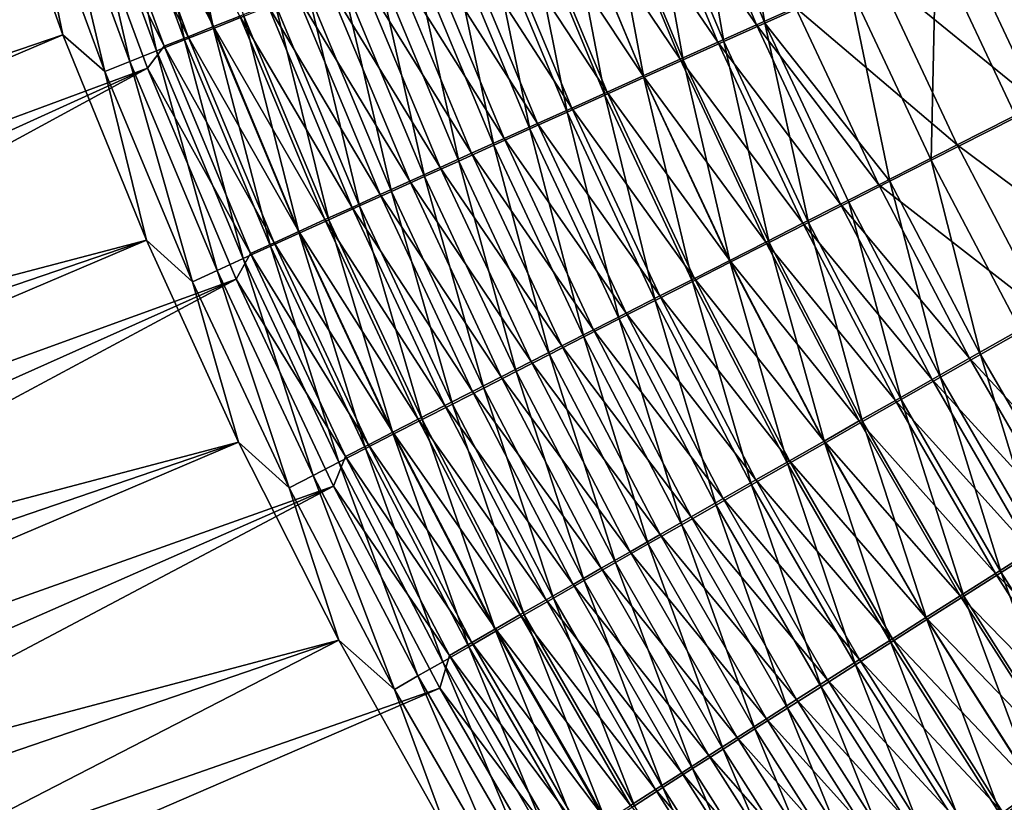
# Model space of a CAD drawing. Header units: metres. Extents: x -901 to 901, y -486 to 401.
# Tile 71 of 256: x -605 to -566, y -188 to -157. Entities that reach past the tile are written whole.
import ezdxf

# ---------------------------------------------------------------- set-up
doc = ezdxf.new("R2010")
doc.units = ezdxf.units.M

msp = doc.modelspace()

# ---------------------------------------------------------------- linework, layer by layer
at = {"layer": 'top0'}
for points in [[(-602.733521, -150.216125, -459.528778), (-605.527222, -141.56691, -459.392853), (-659.158264, -171.510559, -352.148315)], [(-596.953125, -157.160095, -469.496124), (-600.006592, -148.871033, -469.422363), (-598.780945, -148.451599, -470.993195)], [(-596.953125, -157.160095, -469.496124), (-598.780945, -148.451599, -470.993195), (-595.748413, -156.682297, -471.063751)], [(-605.9245, -149.118973, -460.97934), (-602.942749, -157.412018, -461.074799), (-660.066895, -176.888031, -353.692749)], [(-602.942749, -157.412018, -461.074799), (-605.9245, -149.118973, -460.97934), (-604.404968, -150.379272, -462.753052)], [(-598.109741, -157.619186, -467.887848), (-601.183228, -149.273987, -467.810883), (-600.006592, -148.871033, -469.422363)], [(-601.022888, -149.159485, -462.838623), (-596.954773, -157.091827, -464.522217), (-599.999817, -148.808914, -464.44458)], [(-598.109741, -157.619186, -467.887848), (-600.006592, -148.871033, -469.422363), (-596.953125, -157.160095, -469.496124)], [(-599.999817, -148.808914, -464.44458), (-596.954773, -157.091827, -464.522217), (-595.900391, -156.673492, -466.090271)], [(-575.036316, -156.951111, -486.123627), (-578.067871, -149.698425, -486.095459), (-576.372681, -149.030746, -486.994232)], [(-575.036316, -156.951111, -486.123627), (-576.372681, -149.030746, -486.994232), (-571.686096, -155.445023, -487.861267)], [(-602.733521, -150.216125, -459.528778), (-598.917175, -157.871552, -461.283722), (-601.9953, -149.493027, -461.19986)], [(-599.21698, -158.059036, -466.240997), (-602.309448, -149.660004, -466.160797), (-601.183228, -149.273987, -467.810883)], [(-601.9953, -149.493027, -461.19986), (-597.960815, -157.491364, -462.919373), (-601.022888, -149.159485, -462.838623)], [(-601.9953, -149.493027, -461.19986), (-598.917175, -157.871552, -461.283722), (-597.960815, -157.491364, -462.919373)], [(-599.21698, -158.059036, -466.240997), (-601.183228, -149.273987, -467.810883), (-598.109741, -157.619186, -467.887848)], [(-601.022888, -149.159485, -462.838623), (-597.960815, -157.491364, -462.919373), (-596.954773, -157.091827, -464.522217)], [(-600.273376, -158.479111, -464.557617), (-603.383789, -150.028595, -464.474152), (-602.309448, -149.660004, -466.160797)], [(-600.273376, -158.479111, -464.557617), (-602.309448, -149.660004, -466.160797), (-599.21698, -158.059036, -466.240997)], [(-575.370239, -157.026825, -482.54361), (-578.401917, -149.764862, -482.515289), (-579.960999, -150.378632, -481.549103)], [(-576.670837, -157.686371, -485.166687), (-579.734924, -150.355286, -485.138275), (-578.067871, -149.698425, -486.095459)], [(-573.813599, -156.32753, -483.454742), (-578.401917, -149.764862, -482.515289), (-575.370239, -157.026825, -482.54361)], [(-576.670837, -157.686371, -485.166687), (-578.067871, -149.698425, -486.095459), (-575.036316, -156.951111, -486.123627)], [(-657.772339, -175.632248, -352.165497), (-602.733521, -150.216125, -459.528778), (-659.158264, -171.510559, -352.148315)], [(-602.733521, -150.216125, -459.528778), (-657.772339, -175.632248, -352.165497), (-656.284119, -179.720093, -352.185181)], [(-599.571777, -158.745132, -459.610016), (-602.733521, -150.216125, -459.528778), (-656.284119, -179.720093, -352.185181)], [(-601.277588, -158.878845, -462.839752), (-604.404968, -150.379272, -462.753052), (-603.383789, -150.028595, -464.474152)], [(-601.277588, -158.878845, -462.839752), (-603.383789, -150.028595, -464.474152), (-600.273376, -158.479111, -464.557617)], [(-602.733521, -150.216125, -459.528778), (-599.571777, -158.745132, -459.610016), (-598.917175, -157.871552, -461.283722)], [(-602.942749, -157.412018, -461.074799), (-604.404968, -150.379272, -462.753052), (-601.277588, -158.878845, -462.839752)], [(-576.898926, -157.713882, -481.577667), (-579.960999, -150.378632, -481.549103), (-581.489929, -150.980804, -480.528961)], [(-578.276001, -158.408752, -484.152191), (-581.37207, -151.000626, -484.123505), (-579.734924, -150.355286, -485.138275)], [(-575.370239, -157.026825, -482.54361), (-579.960999, -150.378632, -481.549103), (-576.898926, -157.713882, -481.577667)], [(-578.276001, -158.408752, -484.152191), (-579.734924, -150.355286, -485.138275), (-576.670837, -157.686371, -485.166687)], [(-578.39801, -158.38797, -480.5578), (-581.489929, -150.980804, -480.528961), (-582.987244, -151.570801, -479.456024)], [(-579.850159, -159.117508, -483.081055), (-582.9776, -151.633759, -483.052094), (-581.37207, -151.000626, -484.123505)], [(-576.898926, -157.713882, -481.577667), (-581.489929, -150.980804, -480.528961), (-578.39801, -158.38797, -480.5578)], [(-579.850159, -159.117508, -483.081055), (-581.37207, -151.000626, -484.123505), (-578.276001, -158.408752, -484.152191)], [(-581.391724, -159.81192, -481.954468), (-584.549927, -152.254074, -481.925262), (-582.9776, -151.633759, -483.052094)], [(-582.987244, -151.570801, -479.456024), (-584.451538, -152.14801, -478.331451), (-579.86615, -159.048416, -479.485138)], [(-578.39801, -158.38797, -480.5578), (-582.987244, -151.570801, -479.456024), (-579.86615, -159.048416, -479.485138)], [(-581.391724, -159.81192, -481.954468), (-582.9776, -151.633759, -483.052094), (-579.850159, -159.117508, -483.081055)], [(-582.89917, -160.491318, -480.773651), (-586.087463, -152.860977, -480.744171), (-584.549927, -152.254074, -481.925262)], [(-581.301758, -159.69458, -478.36084), (-584.451538, -152.14801, -478.331451), (-585.881226, -152.711884, -477.156464)], [(-582.89917, -160.491318, -480.773651), (-584.549927, -152.254074, -481.925262), (-581.391724, -159.81192, -481.954468)], [(-579.86615, -159.048416, -479.485138), (-584.451538, -152.14801, -478.331451), (-581.301758, -159.69458, -478.36084)], [(-560.877258, -158.498322, -487.750092), (-563.978088, -151.915405, -487.723755), (-567.340149, -153.422424, -486.534424)], [(-565.041748, -160.686646, -489.382324), (-568.238953, -153.896637, -489.358154), (-564.708679, -152.312119, -490.607239)], [(-584.371033, -161.155014, -479.539856), (-587.588806, -153.453842, -479.510132), (-586.087463, -152.860977, -480.744171)], [(-585.881226, -152.711884, -477.156464), (-587.274841, -153.261826, -475.93219), (-582.703552, -160.325836, -477.186096)], [(-584.371033, -161.155014, -479.539856), (-586.087463, -152.860977, -480.744171), (-582.89917, -160.491318, -480.773651)], [(-582.703552, -160.325836, -477.186096), (-581.301758, -159.69458, -478.36084), (-585.881226, -152.711884, -477.156464)], [(-588.631042, -153.797256, -474.659851), (-584.069946, -160.941498, -475.962097), (-587.274841, -153.261826, -475.93219)], [(-587.274841, -153.261826, -475.93219), (-584.069946, -160.941498, -475.962097), (-582.703552, -160.325836, -477.186096)], [(-564.168701, -160.163956, -486.558838), (-567.340149, -153.422424, -486.534424), (-570.623047, -154.895096, -485.109222)], [(-560.877258, -158.498322, -487.750092), (-567.340149, -153.422424, -486.534424), (-564.168701, -160.163956, -486.558838)], [(-589.948242, -154.317596, -473.340607), (-585.399597, -161.540939, -474.690002), (-588.631042, -153.797256, -474.659851)], [(-585.805847, -161.802338, -478.254303), (-589.052246, -154.032059, -478.224365), (-587.588806, -153.453842, -479.510132)], [(-585.399597, -161.540939, -474.690002), (-584.069946, -160.941498, -475.962097), (-588.631042, -153.797256, -474.659851)], [(-585.805847, -161.802338, -478.254303), (-587.588806, -153.453842, -479.510132), (-584.371033, -161.155014, -479.539856)], [(-587.201965, -162.432602, -476.918274), (-590.476318, -154.595032, -476.888062), (-589.052246, -154.032059, -478.224365)], [(-587.201965, -162.432602, -476.918274), (-589.052246, -154.032059, -478.224365), (-585.805847, -161.802338, -478.254303)], [(-568.416016, -162.397949, -487.882782), (-571.686096, -155.445023, -487.861267), (-568.238953, -153.896637, -489.358154)], [(-568.416016, -162.397949, -487.882782), (-568.238953, -153.896637, -489.358154), (-565.041748, -160.686646, -489.382324)], [(-588.558044, -163.045135, -475.532959), (-591.859497, -155.142136, -475.502533), (-590.476318, -154.595032, -476.888062)], [(-586.690979, -162.123489, -473.371002), (-589.948242, -154.317596, -473.340607), (-591.225037, -154.822296, -471.975616)], [(-588.558044, -163.045135, -475.532959), (-590.476318, -154.595032, -476.888062), (-587.201965, -162.432602, -476.918274)], [(-585.399597, -161.540939, -474.690002), (-589.948242, -154.317596, -473.340607), (-586.690979, -162.123489, -473.371002)], [(-587.942749, -162.688538, -472.006256), (-591.225037, -154.822296, -471.975616), (-592.459961, -155.310745, -470.566223)], [(-586.690979, -162.123489, -473.371002), (-591.225037, -154.822296, -471.975616), (-587.942749, -162.688538, -472.006256)], [(-567.382263, -161.791565, -485.131104), (-570.623047, -154.895096, -485.109222), (-573.813599, -156.32753, -483.454742)], [(-564.168701, -160.163956, -486.558838), (-570.623047, -154.895096, -485.109222), (-567.382263, -161.791565, -485.131104)], [(-593.651672, -155.78244, -469.114227), (-589.153503, -163.235413, -470.597107), (-592.459961, -155.310745, -470.566223)], [(-589.872437, -163.639221, -474.099609), (-593.200256, -155.672775, -474.068939), (-591.859497, -155.142136, -475.502533)], [(-592.459961, -155.310745, -470.566223), (-589.153503, -163.235413, -470.597107), (-587.942749, -162.688538, -472.006256)], [(-589.872437, -163.639221, -474.099609), (-591.859497, -155.142136, -475.502533), (-588.558044, -163.045135, -475.532959)], [(-594.79895, -156.236862, -467.621582), (-590.321838, -163.76355, -469.145325), (-593.651672, -155.78244, -469.114227)], [(-591.143677, -164.214218, -472.619598), (-594.497009, -156.18634, -472.588715), (-593.200256, -155.672775, -474.068939)], [(-593.651672, -155.78244, -469.114227), (-590.321838, -163.76355, -469.145325), (-589.153503, -163.235413, -470.597107)], [(-591.143677, -164.214218, -472.619598), (-593.200256, -155.672775, -474.068939), (-589.872437, -163.639221, -474.099609)], [(-570.068298, -163.236481, -487.042114), (-575.036316, -156.951111, -486.123627), (-571.686096, -155.445023, -487.861267)], [(-570.068298, -163.236481, -487.042114), (-571.686096, -155.445023, -487.861267), (-568.416016, -162.397949, -487.882782)], [(-595.900391, -156.673492, -466.090271), (-591.446533, -164.272354, -467.652924), (-594.79895, -156.236862, -467.621582)], [(-592.370483, -164.769516, -471.094849), (-595.748413, -156.682297, -471.063751), (-594.497009, -156.18634, -472.588715)], [(-594.79895, -156.236862, -467.621582), (-591.446533, -164.272354, -467.652924), (-590.321838, -163.76355, -469.145325)], [(-592.370483, -164.769516, -471.094849), (-594.497009, -156.18634, -472.588715), (-591.143677, -164.214218, -472.619598)], [(-570.505249, -163.374664, -483.473663), (-573.813599, -156.32753, -483.454742), (-575.370239, -157.026825, -482.54361)], [(-567.382263, -161.791565, -485.131104), (-573.813599, -156.32753, -483.454742), (-570.505249, -163.374664, -483.473663)], [(-596.954773, -157.091827, -464.522217), (-592.526367, -164.761246, -466.121826), (-595.900391, -156.673492, -466.090271)], [(-593.551453, -165.304489, -469.527405), (-596.953125, -157.160095, -469.496124), (-595.748413, -156.682297, -471.063751)], [(-595.900391, -156.673492, -466.090271), (-592.526367, -164.761246, -466.121826), (-591.446533, -164.272354, -467.652924)], [(-593.551453, -165.304489, -469.527405), (-595.748413, -156.682297, -471.063751), (-592.370483, -164.769516, -471.094849)], [(-573.294739, -164.875046, -485.183258), (-576.670837, -157.686371, -485.166687), (-575.036316, -156.951111, -486.123627)], [(-571.695068, -164.062469, -486.141968), (-575.036316, -156.951111, -486.123627), (-570.068298, -163.236481, -487.042114)], [(-573.294739, -164.875046, -485.183258), (-575.036316, -156.951111, -486.123627), (-571.695068, -164.062469, -486.141968)], [(-594.685303, -165.818527, -467.919312), (-598.109741, -157.619186, -467.887848), (-596.953125, -157.160095, -469.496124)], [(-597.960815, -157.491364, -462.919373), (-593.559998, -165.229675, -464.553955), (-596.954773, -157.091827, -464.522217)], [(-596.954773, -157.091827, -464.522217), (-593.559998, -165.229675, -464.553955), (-592.526367, -164.761246, -466.121826)], [(-594.685303, -165.818527, -467.919312), (-596.953125, -157.160095, -469.496124), (-593.551453, -165.304489, -469.527405)], [(-572.028748, -164.147507, -482.560883), (-575.370239, -157.026825, -482.54361), (-576.898926, -157.713882, -481.577667)], [(-570.505249, -163.374664, -483.473663), (-575.370239, -157.026825, -482.54361), (-572.028748, -164.147507, -482.560883)], [(-660.066895, -176.888031, -353.692749), (-602.942749, -157.412018, -461.074799), (-658.54364, -181.040695, -353.714203)], [(-602.942749, -157.412018, -461.074799), (-599.619751, -165.575348, -461.115479), (-658.54364, -181.040695, -353.714203)], [(-599.619751, -165.575348, -461.115479), (-602.942749, -157.412018, -461.074799), (-601.277588, -158.878845, -462.839752)], [(-595.77063, -166.31105, -466.272644), (-599.21698, -158.059036, -466.240997), (-598.109741, -157.619186, -467.887848)], [(-598.917175, -157.871552, -461.283722), (-594.546204, -165.677063, -462.951324), (-597.960815, -157.491364, -462.919373)], [(-595.77063, -166.31105, -466.272644), (-598.109741, -157.619186, -467.887848), (-594.685303, -165.818527, -467.919312)], [(-597.960815, -157.491364, -462.919373), (-594.546204, -165.677063, -462.951324), (-593.559998, -165.229675, -464.553955)], [(-573.524841, -164.906784, -481.59317), (-576.898926, -157.713882, -481.577667), (-578.39801, -158.38797, -480.5578)], [(-574.865601, -165.67337, -484.16687), (-578.276001, -158.408752, -484.152191), (-576.670837, -157.686371, -485.166687)], [(-572.028748, -164.147507, -482.560883), (-576.898926, -157.713882, -481.577667), (-573.524841, -164.906784, -481.59317)], [(-574.865601, -165.67337, -484.16687), (-576.670837, -157.686371, -485.166687), (-573.294739, -164.875046, -485.183258)], [(-596.806213, -166.781433, -464.589447), (-600.273376, -158.479111, -464.557617), (-599.21698, -158.059036, -466.240997)], [(-599.571777, -158.745132, -459.610016), (-595.483704, -166.102798, -461.315857), (-598.917175, -157.871552, -461.283722)], [(-596.806213, -166.781433, -464.589447), (-599.21698, -158.059036, -466.240997), (-595.77063, -166.31105, -466.272644)], [(-598.917175, -157.871552, -461.283722), (-595.483704, -166.102798, -461.315857), (-594.546204, -165.677063, -462.951324)], [(-597.790588, -167.229065, -462.871765), (-601.277588, -158.878845, -462.839752), (-600.273376, -158.479111, -464.557617)], [(-597.790588, -167.229065, -462.871765), (-600.273376, -158.479111, -464.557617), (-596.806213, -166.781433, -464.589447)], [(-574.991882, -165.651718, -480.571442), (-578.39801, -158.38797, -480.5578), (-579.86615, -159.048416, -479.485138)], [(-576.406006, -166.456604, -483.09375), (-579.850159, -159.117508, -483.081055), (-578.276001, -158.408752, -484.152191)], [(-573.524841, -164.906784, -481.59317), (-578.39801, -158.38797, -480.5578), (-574.991882, -165.651718, -480.571442)], [(-576.406006, -166.456604, -483.09375), (-578.276001, -158.408752, -484.152191), (-574.865601, -165.67337, -484.16687)], [(-599.571777, -158.745132, -459.610016), (-656.284119, -179.720093, -352.185181), (-654.693665, -183.771713, -352.207306)], [(-653.001404, -187.784653, -352.231842), (-599.571777, -158.745132, -459.610016), (-654.693665, -183.771713, -352.207306)], [(-596.050171, -167.131149, -459.636993), (-599.571777, -158.745132, -459.610016), (-653.001404, -187.784653, -352.231842)], [(-599.619751, -165.575348, -461.115479), (-601.277588, -158.878845, -462.839752), (-597.790588, -167.229065, -462.871765)], [(-599.571777, -158.745132, -459.610016), (-596.050171, -167.131149, -459.636993), (-595.483704, -166.102798, -461.315857)], [(-577.914429, -167.223984, -481.965057), (-581.391724, -159.81192, -481.954468), (-579.850159, -159.117508, -483.081055)], [(-576.428528, -166.381561, -479.496796), (-579.86615, -159.048416, -479.485138), (-581.301758, -159.69458, -478.36084)], [(-574.991882, -165.651718, -480.571442), (-579.86615, -159.048416, -479.485138), (-576.428528, -166.381561, -479.496796)], [(-577.914429, -167.223984, -481.965057), (-579.850159, -159.117508, -483.081055), (-576.406006, -166.456604, -483.09375)], [(-577.833252, -167.095596, -478.370422), (-581.301758, -159.69458, -478.36084), (-582.703552, -160.325836, -477.186096)], [(-576.428528, -166.381561, -479.496796), (-581.301758, -159.69458, -478.36084), (-577.833252, -167.095596, -478.370422)], [(-579.389343, -167.974731, -480.782013), (-582.89917, -160.491318, -480.773651), (-581.391724, -159.81192, -481.954468)], [(-579.389343, -167.974731, -480.782013), (-581.391724, -159.81192, -481.954468), (-577.914429, -167.223984, -481.965057)], [(-582.703552, -160.325836, -477.186096), (-584.069946, -160.941498, -475.962097), (-579.204712, -167.793106, -477.193512)], [(-579.204712, -167.793106, -477.193512), (-577.833252, -167.095596, -478.370422), (-582.703552, -160.325836, -477.186096)], [(-560.704895, -166.756912, -486.580444), (-564.168701, -160.163956, -486.558838), (-567.382263, -161.791565, -485.131104)], [(-580.829346, -168.708099, -479.545898), (-584.371033, -161.155014, -479.539856), (-582.89917, -160.491318, -480.773651)], [(-580.829346, -168.708099, -479.545898), (-582.89917, -160.491318, -480.773651), (-579.389343, -167.974731, -480.782013)], [(-564.847473, -169.199631, -487.897858), (-568.416016, -162.397949, -487.882782), (-565.041748, -160.686646, -489.382324)], [(-582.232971, -169.423355, -478.257965), (-585.805847, -161.802338, -478.254303), (-584.371033, -161.155014, -479.539856)], [(-580.541504, -168.473373, -475.967224), (-584.069946, -160.941498, -475.962097), (-585.399597, -161.540939, -474.690002)], [(-582.232971, -169.423355, -478.257965), (-584.371033, -161.155014, -479.539856), (-580.829346, -168.708099, -479.545898)], [(-584.069946, -160.941498, -475.962097), (-580.541504, -168.473373, -475.967224), (-579.204712, -167.793106, -477.193512)], [(-581.842163, -169.135681, -474.69278), (-585.399597, -161.540939, -474.690002), (-586.690979, -162.123489, -473.371002)], [(-580.541504, -168.473373, -475.967224), (-585.399597, -161.540939, -474.690002), (-581.842163, -169.135681, -474.69278)], [(-583.598633, -170.11972, -476.919403), (-587.201965, -162.432602, -476.918274), (-585.805847, -161.802338, -478.254303)], [(-583.598633, -170.11972, -476.919403), (-585.805847, -161.802338, -478.254303), (-582.232971, -169.423355, -478.257965)], [(-563.84491, -168.537811, -485.147125), (-567.382263, -161.791565, -485.131104), (-570.505249, -163.374664, -483.473663)], [(-560.704895, -166.756912, -486.580444), (-567.382263, -161.791565, -485.131104), (-563.84491, -168.537811, -485.147125)], [(-584.924927, -170.796432, -475.531525), (-588.558044, -163.045135, -475.532959), (-587.201965, -162.432602, -476.918274)], [(-583.105347, -169.779297, -473.371368), (-586.690979, -162.123489, -473.371002), (-587.942749, -162.688538, -472.006256)], [(-584.924927, -170.796432, -475.531525), (-587.201965, -162.432602, -476.918274), (-583.598633, -170.11972, -476.919403)], [(-581.842163, -169.135681, -474.69278), (-586.690979, -162.123489, -473.371002), (-583.105347, -169.779297, -473.371368)], [(-566.461609, -170.117065, -487.053833), (-570.068298, -163.236481, -487.042114), (-568.416016, -162.397949, -487.882782)], [(-566.461609, -170.117065, -487.053833), (-568.416016, -162.397949, -487.882782), (-564.847473, -169.199631, -487.897858)], [(-589.153503, -163.235413, -470.597107), (-584.32959, -170.403519, -472.00412), (-587.942749, -162.688538, -472.006256)], [(-587.942749, -162.688538, -472.006256), (-584.32959, -170.403519, -472.00412), (-583.105347, -169.779297, -473.371368)], [(-586.210327, -171.452759, -474.09549), (-589.872437, -163.639221, -474.099609), (-588.558044, -163.045135, -475.532959)], [(-586.210327, -171.452759, -474.09549), (-588.558044, -163.045135, -475.532959), (-584.924927, -170.796432, -475.531525)], [(-590.321838, -163.76355, -469.145325), (-585.51355, -171.007645, -470.592407), (-589.153503, -163.235413, -470.597107)], [(-589.153503, -163.235413, -470.597107), (-585.51355, -171.007645, -470.592407), (-584.32959, -170.403519, -472.00412)], [(-566.895813, -170.269836, -483.483093), (-570.505249, -163.374664, -483.473663), (-572.028748, -164.147507, -482.560883)], [(-568.05072, -171.020721, -486.150055), (-571.695068, -164.062469, -486.141968), (-570.068298, -163.236481, -487.042114)], [(-563.84491, -168.537811, -485.147125), (-570.505249, -163.374664, -483.473663), (-566.895813, -170.269836, -483.483093)], [(-568.05072, -171.020721, -486.150055), (-570.068298, -163.236481, -487.042114), (-566.461609, -170.117065, -487.053833)], [(-591.446533, -164.272354, -467.652924), (-586.655884, -171.591003, -469.138), (-590.321838, -163.76355, -469.145325)], [(-587.45343, -172.087936, -472.612762), (-591.143677, -164.214218, -472.619598), (-589.872437, -163.639221, -474.099609)], [(-590.321838, -163.76355, -469.145325), (-586.655884, -171.591003, -469.138), (-585.51355, -171.007645, -470.592407)], [(-587.45343, -172.087936, -472.612762), (-589.872437, -163.639221, -474.099609), (-586.210327, -171.452759, -474.09549)], [(-592.526367, -164.761246, -466.121826), (-587.755432, -172.152985, -467.642914), (-591.446533, -164.272354, -467.652924)], [(-588.652893, -172.701294, -471.085205), (-592.370483, -164.769516, -471.094849), (-591.143677, -164.214218, -472.619598)], [(-591.446533, -164.272354, -467.652924), (-587.755432, -172.152985, -467.642914), (-586.655884, -171.591003, -469.138)], [(-588.652893, -172.701294, -471.085205), (-591.143677, -164.214218, -472.619598), (-587.45343, -172.087936, -472.612762)], [(-568.383972, -171.115295, -482.56665), (-572.028748, -164.147507, -482.560883), (-573.524841, -164.906784, -481.59317)], [(-569.613159, -171.909668, -485.1875), (-573.294739, -164.875046, -485.183258), (-571.695068, -164.062469, -486.141968)], [(-566.895813, -170.269836, -483.483093), (-572.028748, -164.147507, -482.560883), (-568.383972, -171.115295, -482.56665)], [(-569.613159, -171.909668, -485.1875), (-571.695068, -164.062469, -486.141968), (-568.05072, -171.020721, -486.150055)], [(-593.559998, -165.229675, -464.553955), (-588.810913, -172.692917, -466.10907), (-592.526367, -164.761246, -466.121826)], [(-589.807373, -173.29216, -469.514923), (-593.551453, -165.304489, -469.527405), (-592.370483, -164.769516, -471.094849)], [(-592.526367, -164.761246, -466.121826), (-588.810913, -172.692917, -466.10907), (-587.755432, -172.152985, -467.642914)], [(-589.807373, -173.29216, -469.514923), (-592.370483, -164.769516, -471.094849), (-588.652893, -172.701294, -471.085205)], [(-569.845154, -171.945862, -481.595062), (-573.524841, -164.906784, -481.59317), (-574.991882, -165.651718, -480.571442)], [(-571.147278, -172.782944, -484.167023), (-574.865601, -165.67337, -484.16687), (-573.294739, -164.875046, -485.183258)], [(-568.383972, -171.115295, -482.56665), (-573.524841, -164.906784, -481.59317), (-569.845154, -171.945862, -481.595062)], [(-571.147278, -172.782944, -484.167023), (-573.294739, -164.875046, -485.183258), (-569.613159, -171.909668, -485.1875)], [(-658.54364, -181.040695, -353.714203), (-599.619751, -165.575348, -461.115479), (-656.919434, -185.152908, -353.737244)], [(-599.619751, -165.575348, -461.115479), (-655.19519, -189.222229, -353.761902), (-656.919434, -185.152908, -353.737244)], [(-599.619751, -165.575348, -461.115479), (-595.959412, -173.598099, -461.100769), (-655.19519, -189.222229, -353.761902)], [(-595.959412, -173.598099, -461.100769), (-599.619751, -165.575348, -461.115479), (-597.790588, -167.229065, -462.871765)], [(-590.915588, -173.859863, -467.903931), (-594.685303, -165.818527, -467.919312), (-593.551453, -165.304489, -469.527405)], [(-594.546204, -165.677063, -462.951324), (-589.821106, -173.210205, -464.538452), (-593.559998, -165.229675, -464.553955)], [(-593.559998, -165.229675, -464.553955), (-589.821106, -173.210205, -464.538452), (-588.810913, -172.692917, -466.10907)], [(-590.915588, -173.859863, -467.903931), (-593.551453, -165.304489, -469.527405), (-589.807373, -173.29216, -469.514923)], [(-591.976257, -174.403732, -466.254303), (-595.77063, -166.31105, -466.272644), (-594.685303, -165.818527, -467.919312)], [(-595.483704, -166.102798, -461.315857), (-590.784729, -173.704163, -462.933014), (-594.546204, -165.677063, -462.951324)], [(-591.976257, -174.403732, -466.254303), (-594.685303, -165.818527, -467.919312), (-590.915588, -173.859863, -467.903931)], [(-594.546204, -165.677063, -462.951324), (-590.784729, -173.704163, -462.933014), (-589.821106, -173.210205, -464.538452)], [(-571.277832, -172.760666, -480.569244), (-574.991882, -165.651718, -480.571442), (-576.428528, -166.381561, -479.496796)], [(-572.651489, -173.639633, -483.089539), (-576.406006, -166.456604, -483.09375), (-574.865601, -165.67337, -484.16687)], [(-569.845154, -171.945862, -481.595062), (-574.991882, -165.651718, -480.571442), (-571.277832, -172.760666, -480.569244)], [(-572.651489, -173.639633, -483.089539), (-574.865601, -165.67337, -484.16687), (-571.147278, -172.782944, -484.167023)], [(-592.988037, -174.923111, -464.568115), (-596.806213, -166.781433, -464.589447), (-595.77063, -166.31105, -466.272644)], [(-596.050171, -167.131149, -459.636993), (-591.700562, -174.174194, -461.294708), (-595.483704, -166.102798, -461.315857)], [(-592.988037, -174.923111, -464.568115), (-595.77063, -166.31105, -466.272644), (-591.976257, -174.403732, -466.254303)], [(-595.483704, -166.102798, -461.315857), (-591.700562, -174.174194, -461.294708), (-590.784729, -173.704163, -462.933014)], [(-574.124268, -174.478912, -481.956299), (-577.914429, -167.223984, -481.965057), (-576.406006, -166.456604, -483.09375)], [(-572.680603, -173.558899, -479.490295), (-576.428528, -166.381561, -479.496796), (-577.833252, -167.095596, -478.370422)], [(-571.277832, -172.760666, -480.569244), (-576.428528, -166.381561, -479.496796), (-572.680603, -173.558899, -479.490295)], [(-574.124268, -174.478912, -481.956299), (-576.406006, -166.456604, -483.09375), (-572.651489, -173.639633, -483.089539)], [(-651.208374, -191.756424, -352.25882), (-596.050171, -167.131149, -459.636993), (-653.001404, -187.784653, -352.231842)], [(-649.31604, -195.684418, -352.288177), (-596.050171, -167.131149, -459.636993), (-651.208374, -191.756424, -352.25882)], [(-592.176758, -175.35141, -459.610077), (-596.050171, -167.131149, -459.636993), (-649.31604, -195.684418, -352.288177)], [(-593.949585, -175.417297, -462.847443), (-597.790588, -167.229065, -462.871765), (-596.806213, -166.781433, -464.589447)], [(-593.949585, -175.417297, -462.847443), (-596.806213, -166.781433, -464.589447), (-592.988037, -174.923111, -464.568115)], [(-596.050171, -167.131149, -459.636993), (-592.176758, -175.35141, -459.610077), (-591.700562, -174.174194, -461.294708)], [(-574.052063, -174.339767, -478.359436), (-577.833252, -167.095596, -478.370422), (-579.204712, -167.793106, -477.193512)], [(-577.833252, -167.095596, -478.370422), (-574.052063, -174.339767, -478.359436), (-572.680603, -173.558899, -479.490295)], [(-595.959412, -173.598099, -461.100769), (-597.790588, -167.229065, -462.871765), (-593.949585, -175.417297, -462.847443)], [(-575.564209, -175.299927, -480.768524), (-579.389343, -167.974731, -480.782013), (-577.914429, -167.223984, -481.965057)], [(-575.564209, -175.299927, -480.768524), (-577.914429, -167.223984, -481.965057), (-574.124268, -174.478912, -481.956299)], [(-579.204712, -167.793106, -477.193512), (-580.541504, -168.473373, -475.967224), (-575.390808, -175.102478, -477.177826)], [(-575.390808, -175.102478, -477.177826), (-574.052063, -174.339767, -478.359436), (-579.204712, -167.793106, -477.193512)], [(-576.969788, -176.101868, -479.527466), (-580.829346, -168.708099, -479.545898), (-579.389343, -167.974731, -480.782013)], [(-576.969788, -176.101868, -479.527466), (-579.389343, -167.974731, -480.782013), (-575.564209, -175.299927, -480.768524)], [(-578.3396, -176.883881, -478.234375), (-582.232971, -169.423355, -478.257965), (-580.829346, -168.708099, -479.545898)], [(-576.695496, -175.846268, -475.946716), (-580.541504, -168.473373, -475.967224), (-581.842163, -169.135681, -474.69278)], [(-578.3396, -176.883881, -478.234375), (-580.829346, -168.708099, -479.545898), (-576.969788, -176.101868, -479.527466)], [(-575.390808, -175.102478, -477.177826), (-580.541504, -168.473373, -475.967224), (-576.695496, -175.846268, -475.946716)], [(-561.516479, -176.068695, -484.348328), (-563.84491, -168.537811, -485.147125), (-566.895813, -170.269836, -483.483093)], [(-579.67218, -177.645157, -476.890503), (-583.598633, -170.11972, -476.919403), (-582.232971, -169.423355, -478.257965)], [(-577.964783, -176.570313, -474.667267), (-581.842163, -169.135681, -474.69278), (-583.105347, -169.779297, -473.371368)], [(-579.67218, -177.645157, -476.890503), (-582.232971, -169.423355, -478.257965), (-578.3396, -176.883881, -478.234375)], [(-576.695496, -175.846268, -475.946716), (-581.842163, -169.135681, -474.69278), (-577.964783, -176.570313, -474.667267)], [(-562.560852, -176.833588, -487.056854), (-566.461609, -170.117065, -487.053833), (-564.847473, -169.199631, -487.897858)], [(-584.32959, -170.403519, -472.00412), (-579.197144, -177.273834, -473.340668), (-583.105347, -169.779297, -473.371368)], [(-583.105347, -169.779297, -473.371368), (-579.197144, -177.273834, -473.340668), (-577.964783, -176.570313, -474.667267)], [(-580.966125, -178.384857, -475.497131), (-584.924927, -170.796432, -475.531525), (-583.598633, -170.11972, -476.919403)], [(-580.966125, -178.384857, -475.497131), (-583.598633, -170.11972, -476.919403), (-579.67218, -177.645157, -476.890503)], [(-562.991882, -177.001282, -483.482544), (-566.895813, -170.269836, -483.483093), (-568.383972, -171.115295, -482.56665)], [(-564.109802, -177.814117, -486.147461), (-568.05072, -171.020721, -486.150055), (-566.461609, -170.117065, -487.053833)], [(-561.516479, -176.068695, -484.348328), (-566.895813, -170.269836, -483.483093), (-562.991882, -177.001282, -483.482544)], [(-564.109802, -177.814117, -486.147461), (-566.461609, -170.117065, -487.053833), (-562.560852, -176.833588, -487.056854)], [(-585.51355, -171.007645, -470.592407), (-580.391357, -177.956055, -471.968109), (-584.32959, -170.403519, -472.00412)], [(-584.32959, -170.403519, -472.00412), (-580.391357, -177.956055, -471.968109), (-579.197144, -177.273834, -473.340668)], [(-586.655884, -171.591003, -469.138), (-581.545959, -178.616196, -470.550934), (-585.51355, -171.007645, -470.592407)], [(-582.21991, -179.102158, -474.055511), (-586.210327, -171.452759, -474.09549), (-584.924927, -170.796432, -475.531525)], [(-585.51355, -171.007645, -470.592407), (-581.545959, -178.616196, -470.550934), (-580.391357, -177.956055, -471.968109)], [(-582.21991, -179.102158, -474.055511), (-584.924927, -170.796432, -475.531525), (-580.966125, -178.384857, -475.497131)], [(-565.632568, -178.778564, -485.178894), (-569.613159, -171.909668, -485.1875), (-568.05072, -171.020721, -486.150055)], [(-565.632568, -178.778564, -485.178894), (-568.05072, -171.020721, -486.150055), (-564.109802, -177.814117, -486.147461)], [(-564.442322, -177.918564, -482.560425), (-568.383972, -171.115295, -482.56665), (-569.845154, -171.945862, -481.595062)], [(-564.442322, -177.918564, -482.560425), (-562.991882, -177.001282, -483.482544), (-568.383972, -171.115295, -482.56665)], [(-587.755432, -172.152985, -467.642914), (-582.659729, -179.25354, -469.090973), (-586.655884, -171.591003, -469.138)], [(-583.432129, -179.796219, -472.566986), (-587.45343, -172.087936, -472.612762), (-586.210327, -171.452759, -474.09549)], [(-586.655884, -171.591003, -469.138), (-582.659729, -179.25354, -469.090973), (-581.545959, -178.616196, -470.550934)], [(-583.432129, -179.796219, -472.566986), (-586.210327, -171.452759, -474.09549), (-582.21991, -179.102158, -474.055511)], [(-588.810913, -172.692917, -466.10907), (-583.731445, -179.867371, -467.59021), (-587.755432, -172.152985, -467.642914)], [(-584.60144, -180.466324, -471.033569), (-588.652893, -172.701294, -471.085205), (-587.45343, -172.087936, -472.612762)], [(-587.755432, -172.152985, -467.642914), (-583.731445, -179.867371, -467.59021), (-582.659729, -179.25354, -469.090973)], [(-584.60144, -180.466324, -471.033569), (-587.45343, -172.087936, -472.612762), (-583.432129, -179.796219, -472.566986)], [(-565.866211, -178.819595, -481.582794), (-569.845154, -171.945862, -481.595062), (-571.277832, -172.760666, -480.569244)], [(-567.127502, -179.725922, -484.152008), (-571.147278, -172.782944, -484.167023), (-569.613159, -171.909668, -485.1875)], [(-564.442322, -177.918564, -482.560425), (-569.845154, -171.945862, -481.595062), (-565.866211, -178.819595, -481.582794)], [(-567.127502, -179.725922, -484.152008), (-569.613159, -171.909668, -485.1875), (-565.632568, -178.778564, -485.178894)], [(-589.821106, -173.210205, -464.538452), (-584.759949, -180.457031, -466.050629), (-588.810913, -172.692917, -466.10907)], [(-585.726685, -181.111725, -469.457275), (-589.807373, -173.29216, -469.514923), (-588.652893, -172.701294, -471.085205)], [(-588.810913, -172.692917, -466.10907), (-584.759949, -180.457031, -466.050629), (-583.731445, -179.867371, -467.59021)], [(-585.726685, -181.111725, -469.457275), (-588.652893, -172.701294, -471.085205), (-584.60144, -180.466324, -471.033569)], [(-567.262146, -179.703384, -480.550598), (-571.277832, -172.760666, -480.569244), (-572.680603, -173.558899, -479.490295)], [(-568.593018, -180.655167, -483.067841), (-572.651489, -173.639633, -483.089539), (-571.147278, -172.782944, -484.167023)], [(-565.866211, -178.819595, -481.582794), (-571.277832, -172.760666, -480.569244), (-567.262146, -179.703384, -480.550598)], [(-568.593018, -180.655167, -483.067841), (-571.147278, -172.782944, -484.167023), (-567.127502, -179.725922, -484.152008)], [(-586.806458, -181.731674, -467.840179), (-590.915588, -173.859863, -467.903931), (-589.807373, -173.29216, -469.514923)], [(-590.784729, -173.704163, -462.933014), (-585.743958, -181.021774, -464.474182), (-589.821106, -173.210205, -464.538452)], [(-589.821106, -173.210205, -464.538452), (-585.743958, -181.021774, -464.474182), (-584.759949, -180.457031, -466.050629)], [(-586.806458, -181.731674, -467.840179), (-589.807373, -173.29216, -469.514923), (-585.726685, -181.111725, -469.457275)], [(-595.959412, -173.598099, -461.100769), (-653.371765, -193.246201, -353.788055), (-655.19519, -189.222229, -353.761902)], [(-653.371765, -193.246201, -353.788055), (-595.959412, -173.598099, -461.100769), (-651.450317, -197.222443, -353.815735)], [(-595.959412, -173.598099, -461.100769), (-591.965454, -181.469208, -461.03009), (-651.450317, -197.222443, -353.815735)], [(-591.965454, -181.469208, -461.03009), (-595.959412, -173.598099, -461.100769), (-593.949585, -175.417297, -462.847443)], [(-591.700562, -174.174194, -461.294708), (-586.682251, -181.560944, -462.862854), (-590.784729, -173.704163, -462.933014)], [(-590.784729, -173.704163, -462.933014), (-586.682251, -181.560944, -462.862854), (-585.743958, -181.021774, -464.474182)], [(-570.027588, -181.565369, -481.927521), (-574.124268, -174.478912, -481.956299), (-572.651489, -173.639633, -483.089539)], [(-572.680603, -173.558899, -479.490295), (-574.052063, -174.339767, -478.359436), (-568.628601, -180.569092, -479.464996)], [(-567.262146, -179.703384, -480.550598), (-572.680603, -173.558899, -479.490295), (-568.628601, -180.569092, -479.464996)], [(-570.027588, -181.565369, -481.927521), (-572.651489, -173.639633, -483.089539), (-568.593018, -180.655167, -483.067841)], [(-592.176758, -175.35141, -459.610077), (-587.573669, -182.073807, -461.218658), (-591.700562, -174.174194, -461.294708)], [(-587.839539, -182.325455, -466.184418), (-591.976257, -174.403732, -466.254303), (-590.915588, -173.859863, -467.903931)], [(-591.700562, -174.174194, -461.294708), (-587.573669, -182.073807, -461.218658), (-586.682251, -181.560944, -462.862854)], [(-587.839539, -182.325455, -466.184418), (-590.915588, -173.859863, -467.903931), (-586.806458, -181.731674, -467.840179)], [(-588.824646, -182.892334, -464.492004), (-592.988037, -174.923111, -464.568115), (-591.976257, -174.403732, -466.254303)], [(-588.824646, -182.892334, -464.492004), (-591.976257, -174.403732, -466.254303), (-587.839539, -182.325455, -466.184418)], [(-571.429932, -182.455643, -480.732391), (-575.564209, -175.299927, -480.768524), (-574.124268, -174.478912, -481.956299)], [(-574.052063, -174.339767, -478.359436), (-575.390808, -175.102478, -477.177826), (-569.964294, -181.415833, -478.327148)], [(-571.429932, -182.455643, -480.732391), (-574.124268, -174.478912, -481.956299), (-570.027588, -181.565369, -481.927521)], [(-568.628601, -180.569092, -479.464996), (-574.052063, -174.339767, -478.359436), (-569.964294, -181.415833, -478.327148)], [(-589.760498, -183.431549, -462.765045), (-593.949585, -175.417297, -462.847443), (-592.988037, -174.923111, -464.568115)], [(-589.760498, -183.431549, -462.765045), (-592.988037, -174.923111, -464.568115), (-588.824646, -182.892334, -464.492004)], [(-647.325806, -199.566086, -352.319885), (-592.176758, -175.35141, -459.610077), (-649.31604, -195.684418, -352.288177)], [(-592.176758, -175.35141, -459.610077), (-647.325806, -199.566086, -352.319885), (-645.239136, -203.398865, -352.353912)], [(-587.959595, -183.383728, -459.529358), (-592.176758, -175.35141, -459.610077), (-645.239136, -203.398865, -352.353912)], [(-592.176758, -175.35141, -459.610077), (-587.959595, -183.383728, -459.529358), (-587.573669, -182.073807, -461.218658)], [(-572.798462, -183.325073, -479.483673), (-576.969788, -176.101868, -479.527466), (-575.564209, -175.299927, -480.768524)], [(-571.267944, -182.242752, -477.138306), (-575.390808, -175.102478, -477.177826), (-576.695496, -175.846268, -475.946716)], [(-572.798462, -183.325073, -479.483673), (-575.564209, -175.299927, -480.768524), (-571.429932, -182.455643, -480.732391)], [(-569.964294, -181.415833, -478.327148), (-575.390808, -175.102478, -477.177826), (-571.267944, -182.242752, -477.138306)], [(-591.965454, -181.469208, -461.03009), (-593.949585, -175.417297, -462.847443), (-589.760498, -183.431549, -462.765045)], [(-574.131897, -184.172745, -478.182648), (-578.3396, -176.883881, -478.234375), (-576.969788, -176.101868, -479.527466)], [(-572.538025, -183.048981, -475.899689), (-576.695496, -175.846268, -475.946716), (-577.964783, -176.570313, -474.667267)], [(-574.131897, -184.172745, -478.182648), (-576.969788, -176.101868, -479.527466), (-572.798462, -183.325073, -479.483673)], [(-571.267944, -182.242752, -477.138306), (-576.695496, -175.846268, -475.946716), (-572.538025, -183.048981, -475.899689)], [(-575.428772, -184.997757, -476.830597), (-579.67218, -177.645157, -476.890503), (-578.3396, -176.883881, -478.234375)], [(-579.197144, -177.273834, -473.340668), (-573.773315, -183.833664, -474.612457), (-577.964783, -176.570313, -474.667267)], [(-575.428772, -184.997757, -476.830597), (-578.3396, -176.883881, -478.234375), (-574.131897, -184.172745, -478.182648)], [(-577.964783, -176.570313, -474.667267), (-573.773315, -183.833664, -474.612457), (-572.538025, -183.048981, -475.899689)], [(-580.391357, -177.956055, -471.968109), (-574.972412, -184.595932, -473.277863), (-579.197144, -177.273834, -473.340668)], [(-579.197144, -177.273834, -473.340668), (-574.972412, -184.595932, -473.277863), (-573.773315, -183.833664, -474.612457)], [(-576.687561, -185.79921, -475.428772), (-580.966125, -178.384857, -475.497131), (-579.67218, -177.645157, -476.890503)], [(-576.687561, -185.79921, -475.428772), (-579.67218, -177.645157, -476.890503), (-575.428772, -184.997757, -476.830597)], [(-581.545959, -178.616196, -470.550934), (-576.133911, -185.33493, -471.897125), (-580.391357, -177.956055, -471.968109)], [(-580.391357, -177.956055, -471.968109), (-576.133911, -185.33493, -471.897125), (-574.972412, -184.595932, -473.277863)], [(-560.210205, -184.545715, -482.541748), (-564.442322, -177.918564, -482.560425), (-565.866211, -178.819595, -481.582794)], [(-561.359497, -185.470139, -485.156921), (-565.632568, -178.778564, -485.178894), (-564.109802, -177.814117, -486.147461)], [(-577.906982, -186.576202, -473.978455), (-582.21991, -179.102158, -474.055511), (-580.966125, -178.384857, -475.497131)], [(-577.906982, -186.576202, -473.978455), (-580.966125, -178.384857, -475.497131), (-576.687561, -185.79921, -475.428772)], [(-582.659729, -179.25354, -469.090973), (-577.256592, -186.04982, -470.471527), (-581.545959, -178.616196, -470.550934)], [(-581.545959, -178.616196, -470.550934), (-577.256592, -186.04982, -470.471527), (-576.133911, -185.33493, -471.897125)], [(-561.59436, -185.516464, -481.555878), (-565.866211, -178.819595, -481.582794), (-567.262146, -179.703384, -480.550598)], [(-562.812622, -186.490784, -484.121338), (-567.127502, -179.725922, -484.152008), (-565.632568, -178.778564, -485.178894)], [(-560.210205, -184.545715, -482.541748), (-565.866211, -178.819595, -481.582794), (-561.59436, -185.516464, -481.555878)], [(-562.812622, -186.490784, -484.121338), (-565.632568, -178.778564, -485.178894), (-561.359497, -185.470139, -485.156921)], [(-583.731445, -179.867371, -467.59021), (-578.339111, -186.739807, -469.002991), (-582.659729, -179.25354, -469.090973)], [(-579.085571, -187.32782, -472.481079), (-583.432129, -179.796219, -472.566986), (-582.21991, -179.102158, -474.055511)], [(-582.659729, -179.25354, -469.090973), (-578.339111, -186.739807, -469.002991), (-577.256592, -186.04982, -470.471527)], [(-579.085571, -187.32782, -472.481079), (-582.21991, -179.102158, -474.055511), (-577.906982, -186.576202, -473.978455)], [(-584.759949, -180.457031, -466.050629), (-579.380371, -187.404144, -467.4935), (-583.731445, -179.867371, -467.59021)], [(-580.222046, -188.053268, -470.938568), (-584.60144, -180.466324, -471.033569), (-583.432129, -179.796219, -472.566986)], [(-583.731445, -179.867371, -467.59021), (-579.380371, -187.404144, -467.4935), (-578.339111, -186.739807, -469.002991)], [(-580.222046, -188.053268, -470.938568), (-583.432129, -179.796219, -472.566986), (-579.085571, -187.32782, -472.481079)], [(-568.628601, -180.569092, -479.464996), (-562.950989, -186.468491, -480.514984), (-567.262146, -179.703384, -480.550598)], [(-564.236755, -187.491745, -483.027985), (-568.593018, -180.655167, -483.067841), (-567.127502, -179.725922, -484.152008)], [(-562.950989, -186.468491, -480.514984), (-561.59436, -185.516464, -481.555878), (-567.262146, -179.703384, -480.550598)], [(-564.236755, -187.491745, -483.027985), (-567.127502, -179.725922, -484.152008), (-562.812622, -186.490784, -484.121338)], [(-585.743958, -181.021774, -464.474182), (-580.379211, -188.042068, -465.945038), (-584.759949, -180.457031, -466.050629)], [(-581.315186, -188.75174, -469.353027), (-585.726685, -181.111725, -469.457275), (-584.60144, -180.466324, -471.033569)], [(-584.759949, -180.457031, -466.050629), (-580.379211, -188.042068, -465.945038), (-579.380371, -187.404144, -467.4935)], [(-581.315186, -188.75174, -469.353027), (-584.60144, -180.466324, -471.033569), (-580.222046, -188.053268, -470.938568)], [(-565.630554, -188.472015, -481.878052), (-570.027588, -181.565369, -481.927521), (-568.593018, -180.655167, -483.067841)], [(-569.964294, -181.415833, -478.327148), (-564.278748, -187.400818, -479.420227), (-568.628601, -180.569092, -479.464996)], [(-564.278748, -187.400818, -479.420227), (-562.950989, -186.468491, -480.514984), (-568.628601, -180.569092, -479.464996)], [(-565.630554, -188.472015, -481.878052), (-568.593018, -180.655167, -483.067841), (-564.236755, -187.491745, -483.027985)], [(-582.363708, -189.42244, -467.726624), (-586.806458, -181.731674, -467.840179), (-585.726685, -181.111725, -469.457275)], [(-586.682251, -181.560944, -462.862854), (-581.33429, -188.652817, -464.35965), (-585.743958, -181.021774, -464.474182)], [(-585.743958, -181.021774, -464.474182), (-581.33429, -188.652817, -464.35965), (-580.379211, -188.042068, -465.945038)], [(-582.363708, -189.42244, -467.726624), (-585.726685, -181.111725, -469.457275), (-581.315186, -188.75174, -469.353027)], [(-651.450317, -197.222443, -353.815735), (-591.965454, -181.469208, -461.03009), (-649.431885, -201.14859, -353.844879)], [(-591.965454, -181.469208, -461.03009), (-645.108704, -208.841248, -353.90744), (-649.431885, -201.14859, -353.844879)], [(-591.965454, -181.469208, -461.03009), (-587.641418, -189.177658, -460.902557), (-645.108704, -208.841248, -353.90744)], [(-587.641418, -189.177658, -460.902557), (-591.965454, -181.469208, -461.03009), (-589.760498, -183.431549, -462.765045)], [(-587.573669, -182.073807, -461.218658), (-582.244568, -189.235626, -462.739319), (-586.682251, -181.560944, -462.862854)], [(-586.682251, -181.560944, -462.862854), (-582.244568, -189.235626, -462.739319), (-581.33429, -188.652817, -464.35965)], [(-566.992615, -189.430573, -480.672852), (-571.429932, -182.455643, -480.732391), (-570.027588, -181.565369, -481.927521)], [(-565.576172, -188.312531, -478.272888), (-569.964294, -181.415833, -478.327148), (-571.267944, -182.242752, -477.138306)], [(-566.992615, -189.430573, -480.672852), (-570.027588, -181.565369, -481.927521), (-565.630554, -188.472015, -481.878052)], [(-564.278748, -187.400818, -479.420227), (-569.964294, -181.415833, -478.327148), (-565.576172, -188.312531, -478.272888)], [(-583.366394, -190.06456, -466.061371), (-587.839539, -182.325455, -466.184418), (-586.806458, -181.731674, -467.840179)], [(-583.366394, -190.06456, -466.061371), (-586.806458, -181.731674, -467.840179), (-582.363708, -189.42244, -467.726624)], [(-584.32196, -190.677292, -464.359436), (-588.824646, -182.892334, -464.492004), (-587.839539, -182.325455, -466.184418)], [(-587.959595, -183.383728, -459.529358), (-583.108826, -189.789734, -461.086029), (-587.573669, -182.073807, -461.218658)], [(-584.32196, -190.677292, -464.359436), (-587.839539, -182.325455, -466.184418), (-583.366394, -190.06456, -466.061371)], [(-587.573669, -182.073807, -461.218658), (-583.108826, -189.789734, -461.086029), (-582.244568, -189.235626, -462.739319)], [(-566.842102, -189.202682, -477.074158), (-571.267944, -182.242752, -477.138306), (-572.538025, -183.048981, -475.899689)], [(-565.576172, -188.312531, -478.272888), (-571.267944, -182.242752, -477.138306), (-566.842102, -189.202682, -477.074158)], [(-568.321533, -190.366486, -479.413696), (-572.798462, -183.325073, -479.483673), (-571.429932, -182.455643, -480.732391)], [(-568.321533, -190.366486, -479.413696), (-571.429932, -182.455643, -480.732391), (-566.992615, -189.430573, -480.672852)], [(-585.229187, -191.259872, -462.622894), (-589.760498, -183.431549, -462.765045), (-588.824646, -182.892334, -464.492004)], [(-585.229187, -191.259872, -462.622894), (-588.824646, -182.892334, -464.492004), (-584.32196, -190.677292, -464.359436)], [(-573.773315, -183.833664, -474.612457), (-568.075073, -190.070343, -475.825287), (-572.538025, -183.048981, -475.899689)], [(-572.538025, -183.048981, -475.899689), (-568.075073, -190.070343, -475.825287), (-566.842102, -189.202682, -477.074158)], [(-587.959595, -183.383728, -459.529358), (-645.239136, -203.398865, -352.353912), (-643.057434, -207.180191, -352.390259)], [(-583.405334, -191.211761, -459.392273), (-587.959595, -183.383728, -459.529358), (-643.057434, -207.180191, -352.390259)], [(-587.641418, -189.177658, -460.902557), (-589.760498, -183.431549, -462.765045), (-585.229187, -191.259872, -462.622894)], [(-587.959595, -183.383728, -459.529358), (-583.405334, -191.211761, -459.392273), (-583.108826, -189.789734, -461.086029)], [(-569.615845, -191.278717, -478.101837), (-574.131897, -184.172745, -478.182648), (-572.798462, -183.325073, -479.483673)], [(-569.615845, -191.278717, -478.101837), (-572.798462, -183.325073, -479.483673), (-568.321533, -190.366486, -479.413696)], [(-574.972412, -184.595932, -473.277863), (-569.273804, -190.914566, -474.527466), (-573.773315, -183.833664, -474.612457)], [(-573.773315, -183.833664, -474.612457), (-569.273804, -190.914566, -474.527466), (-568.075073, -190.070343, -475.825287)], [(-570.874207, -192.166321, -476.738617), (-575.428772, -184.997757, -476.830597), (-574.131897, -184.172745, -478.182648)], [(-570.874207, -192.166321, -476.738617), (-574.131897, -184.172745, -478.182648), (-569.615845, -191.278717, -478.101837)], [(-576.133911, -185.33493, -471.897125), (-570.436951, -191.734406, -473.181976), (-574.972412, -184.595932, -473.277863)], [(-574.972412, -184.595932, -473.277863), (-570.436951, -191.734406, -473.181976), (-569.273804, -190.914566, -474.527466)], [(-572.095276, -193.028305, -475.325317), (-576.687561, -185.79921, -475.428772), (-575.428772, -184.997757, -476.830597)], [(-572.095276, -193.028305, -475.325317), (-575.428772, -184.997757, -476.830597), (-570.874207, -192.166321, -476.738617)], [(-577.256592, -186.04982, -470.471527), (-571.563232, -192.528961, -471.790039), (-576.133911, -185.33493, -471.897125)], [(-576.133911, -185.33493, -471.897125), (-571.563232, -192.528961, -471.790039), (-570.436951, -191.734406, -473.181976)], [(-573.277527, -193.863663, -473.86319), (-577.906982, -186.576202, -473.978455), (-576.687561, -185.79921, -475.428772)], [(-573.277527, -193.863663, -473.86319), (-576.687561, -185.79921, -475.428772), (-572.095276, -193.028305, -475.325317)], [(-578.339111, -186.739807, -469.002991), (-572.651306, -193.297287, -470.353027), (-577.256592, -186.04982, -470.471527)], [(-577.256592, -186.04982, -470.471527), (-572.651306, -193.297287, -470.353027), (-571.563232, -192.528961, -471.790039)], [(-574.419678, -194.671463, -472.353729), (-579.085571, -187.32782, -472.481079), (-577.906982, -186.576202, -473.978455)], [(-574.419678, -194.671463, -472.353729), (-577.906982, -186.576202, -473.978455), (-573.277527, -193.863663, -473.86319)], [(-579.380371, -187.404144, -467.4935), (-573.699951, -194.038544, -468.872803), (-578.339111, -186.739807, -469.002991)], [(-578.339111, -186.739807, -469.002991), (-573.699951, -194.038544, -468.872803), (-572.651306, -193.297287, -470.353027)], [(-580.379211, -188.042068, -465.945038), (-574.708069, -194.751923, -467.35144), (-579.380371, -187.404144, -467.4935)], [(-575.520508, -195.45079, -470.798889), (-580.222046, -188.053268, -470.938568), (-579.085571, -187.32782, -472.481079)], [(-579.380371, -187.404144, -467.4935), (-574.708069, -194.751923, -467.35144), (-573.699951, -194.038544, -468.872803)], [(-575.520508, -195.45079, -470.798889), (-579.085571, -187.32782, -472.481079), (-574.419678, -194.671463, -472.353729)], [(-560.939453, -195.187469, -481.807159), (-565.630554, -188.472015, -481.878052), (-564.236755, -187.491745, -483.027985)], [(-559.637146, -194.042755, -479.355377), (-564.278748, -187.400818, -479.420227), (-565.576172, -188.312531, -478.272888)]]:
    msp.add_3dface(points, dxfattribs=at)

doc.saveas('drawing.dxf')
